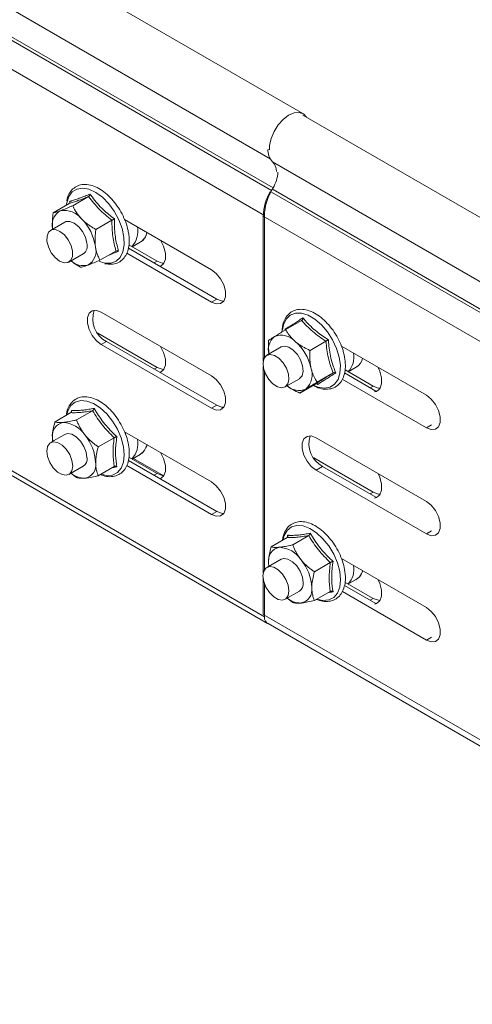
# Model space of a CAD drawing. Header units: millimetres. Extents: x 16 to 6312, y -8659 to -420.
# Tile 19 of 73: x 2140 to 2214, y -7609 to -7448. Entities that reach past the tile are written whole.
import ezdxf

# ---------------------------------------------------------------- set-up
doc = ezdxf.new("R2010")
doc.units = ezdxf.units.MM

msp = doc.modelspace()

# ---------------------------------------------------------------- linework, layer by layer
at = {"color": 7, "linetype": 'Continuous', "lineweight": 15}
for p, q in [((2185.87, -7463.35), (2047.98, -7383.75)), ((2042.86, -7396.34), (2180.75, -7475.94)), ((2043.11, -7395.9), (2180.99, -7475.5)), ((2041.69, -7400.39), (2179.58, -7479.99)), ((2572.44, -7686.76), (2185.87, -7463.6)), ((2041.69, -7465.99), (2179.58, -7545.59)), ((2042.19, -7467.09), (2180.08, -7546.69)), ((2567.69, -7694.51), (2180.91, -7471.22)), ((2180.99, -7475.5), (2180.75, -7475.94)), ((2150.81, -7476.9), (2148.21, -7478.4)), ((2147.65, -7478.05), (2145.04, -7479.55)), ((2147.72, -7477.97), (2147.72, -7477.7)), ((2170.92, -7488.86), (2156.68, -7480.64)), ((2566.21, -7703.43), (2179.37, -7480.11)), ((2179.37, -7480.11), (2179.37, -7503.79)), ((2179.58, -7479.99), (2179.58, -7503.2)), ((2146.93, -7481.08), (2144.6, -7482.43)), ((2154.63, -7480.78), (2152.02, -7482.29)), ((2160.39, -7482.78), (2160.3, -7482.99)), ((2171.77, -7493.68), (2157.32, -7485.34)), ((2157.4, -7484.81), (2162.01, -7487.47)), ((2157.93, -7485.12), (2159.23, -7484.37)), ((2147.6, -7487.62), (2149.93, -7486.28)), ((2155.28, -7485.81), (2152.67, -7487.31)), ((2157.04, -7486.16), (2170.92, -7494.17)), ((2152.52, -7487.48), (2153.1, -7487.68)), ((2170.92, -7494.17), (2171.77, -7493.68)), ((2170.92, -7506.21), (2152.89, -7495.8)), ((2185.66, -7497.15), (2183.06, -7498.65)), ((2152.31, -7499.23), (2162.01, -7504.83)), ((2152.89, -7501.11), (2153.74, -7500.62)), ((2152.89, -7501.11), (2170.92, -7511.52)), ((2171.77, -7511.03), (2153.74, -7500.62)), ((2182.29, -7501.49), (2179.95, -7502.84)), ((2189.63, -7500.55), (2187.03, -7502.05)), ((2192.16, -7501.37), (2206.06, -7509.39)), ((2179.37, -7504.68), (2179.37, -7538.49)), ((2193.29, -7505.53), (2194.58, -7504.78)), ((2194.67, -7504.73), (2194.58, -7504.78)), ((2179.58, -7505.5), (2179.58, -7537.91)), ((2190.79, -7505.74), (2188.18, -7507.24)), ((2192.66, -7505.74), (2197.79, -7508.7)), ((2192.77, -7505.23), (2197.36, -7507.88)), ((2182.95, -7508.03), (2185.29, -7506.69)), ((2187.97, -7507.53), (2185.37, -7509.03)), ((2188.3, -7507.64), (2188.09, -7507.5)), ((2206.06, -7514.7), (2192.3, -7506.76)), ((2170.92, -7511.52), (2171.77, -7511.03)), ((2147.93, -7512.23), (2145.32, -7513.74)), ((2147.97, -7512.19), (2148.01, -7511.86)), ((2151.46, -7511.92), (2148.86, -7513.42)), ((2146.93, -7515.78), (2144.6, -7517.13)), ((2170.92, -7523.56), (2156.7, -7515.36)), ((2156.8, -7515.4), (2156.84, -7515.64)), ((2144.94, -7516.93), (2144.9, -7516.34)), ((2155, -7516.32), (2152.39, -7517.82)), ((2188.03, -7516.34), (2206.06, -7526.75)), ((2157.93, -7519.82), (2159.23, -7519.08)), ((2159.23, -7519.08), (2159.16, -7519.12)), ((2157.06, -7520.87), (2170.92, -7528.87)), ((2171.77, -7528.38), (2157.33, -7520.05)), ((2157.39, -7519.51), (2162.01, -7522.18)), ((2163.01, -7522.51), (2158.14, -7519.7)), ((2187.67, -7519.64), (2197.36, -7525.24)), ((2147.6, -7522.33), (2149.93, -7520.98)), ((2148.86, -7522.85), (2147.92, -7522.14)), ((2155, -7521.03), (2152.39, -7522.53)), ((2188.03, -7521.64), (2189.09, -7521.03)), ((2206.06, -7532.05), (2188.03, -7521.64)), ((2189.09, -7521.03), (2197.79, -7526.05)), ((2170.92, -7528.87), (2171.77, -7528.38)), ((2183.28, -7532.64), (2180.68, -7534.15)), ((2183.33, -7532.6), (2183.37, -7532.27)), ((2186.82, -7532.33), (2184.21, -7533.83)), ((2182.29, -7536.19), (2179.95, -7537.54)), ((2180.3, -7537.34), (2180.25, -7536.75)), ((2190.35, -7536.73), (2187.75, -7538.23)), ((2192.17, -7536.08), (2206.06, -7544.1)), ((2195.66, -7538.09), (2195.54, -7538.33)), ((2179.37, -7539.38), (2179.37, -7545.22)), ((2179.58, -7540.2), (2179.58, -7545.59)), ((2192.75, -7539.92), (2197.36, -7542.59)), ((2193.29, -7540.23), (2194.58, -7539.49)), ((2194.58, -7539.49), (2194.51, -7539.53)), ((2182.95, -7542.74), (2185.29, -7541.39)), ((2190.35, -7541.44), (2187.75, -7542.94)), ((2206.06, -7549.4), (2192.32, -7541.47)), ((2192.69, -7540.46), (2197.79, -7543.4)), ((2184.21, -7543.26), (2183.27, -7542.55)), ((2566.16, -7768.51), (2179.37, -7545.22)), ((2180.2, -7546.72), (2566.78, -7769.88))]:
    msp.add_line(p, q, dxfattribs=at)
at = {"color": 8, "linetype": 'Continuous', "lineweight": 15}
for p, q in [((2043.23, -7391.5), (2180.51, -7470.74)), ((2567.57, -7698.91), (2180.99, -7475.75)), ((2567.32, -7699.35), (2180.75, -7476.19)), ((2162.01, -7487.47), (2161.51, -7487.76)), ((2162.01, -7504.83), (2161.51, -7505.11)), ((2197.36, -7507.88), (2196.87, -7508.17)), ((2206.06, -7514.7), (2206.91, -7514.21)), ((2162.01, -7522.18), (2161.51, -7522.46)), ((2197.36, -7525.24), (2196.87, -7525.52)), ((2206.06, -7532.05), (2206.91, -7531.56)), ((2197.36, -7542.59), (2196.87, -7542.87)), ((2206.06, -7549.4), (2206.91, -7548.91))]:
    msp.add_line(p, q, dxfattribs=at)
at = {"color": 7, "linetype": 'Continuous', "lineweight": 15, "flags": 128}
for points in [[(2186.45, -7463.93), (2185.95, -7463.41), (2185.25, -7463.15), (2184.43, -7463.22), (2183.53, -7463.61), (2182.64, -7464.29), (2181.83, -7465.2), (2181.15, -7466.28), (2180.67, -7467.44), (2180.41, -7468.58), (2180.38, -7469.27)], [(2147.23, -7477.91), (2147.23, -7477.94), (2147.17, -7478.32)], [(2150.53, -7484.5), (2150.29, -7483.56), (2149.82, -7482.63), (2149.19, -7481.83), (2148.46, -7481.25), (2147.74, -7480.96), (2147.09, -7481), (2146.93, -7481.08)], [(2144, -7484.2), (2144.02, -7483.36), (2144.28, -7482.72), (2144.76, -7482.35), (2145.4, -7482.31), (2146.13, -7482.59), (2146.85, -7483.17), (2147.49, -7483.97), (2147.95, -7484.9), (2148.19, -7485.85), (2148.18, -7486.69), (2147.92, -7487.33), (2147.44, -7487.7), (2146.79, -7487.74), (2146.07, -7487.46), (2145.34, -7486.88), (2144.71, -7486.08), (2144.25, -7485.15), (2144, -7484.2)], [(2162.52, -7488.34), (2162.54, -7488.34), (2163.09, -7487.89), (2163.39, -7487.13), (2163.39, -7486.14), (2163.09, -7485.04), (2162.6, -7484.06)], [(2162.01, -7487.47), (2162.86, -7487.79), (2163.15, -7487.81)], [(2170.92, -7494.17), (2171.7, -7494.46), (2172.4, -7494.4), (2172.91, -7493.99), (2173.18, -7493.28), (2173.18, -7492.36), (2172.91, -7491.34), (2172.4, -7490.33), (2171.7, -7489.48), (2170.92, -7488.86)], [(2172.91, -7493.99), (2172.55, -7493.97), (2171.77, -7493.68)], [(2152.89, -7495.8), (2152.1, -7495.51), (2151.41, -7495.57), (2150.9, -7495.98), (2150.62, -7496.69), (2150.62, -7497.61), (2150.9, -7498.64), (2151.41, -7499.64), (2152.1, -7500.5), (2152.89, -7501.11)], [(2162.52, -7505.69), (2162.54, -7505.69), (2163.09, -7505.25), (2163.39, -7504.48), (2163.39, -7503.49), (2163.09, -7502.39), (2162.6, -7501.41)], [(2185.82, -7504.57), (2185.49, -7503.62), (2184.96, -7502.72), (2184.29, -7501.99), (2183.55, -7501.52), (2182.84, -7501.35), (2182.29, -7501.49)], [(2179.42, -7504.95), (2179.34, -7504.06), (2179.51, -7503.33), (2179.92, -7502.86), (2180.51, -7502.7), (2181.22, -7502.86), (2181.95, -7503.34), (2182.63, -7504.07), (2183.16, -7504.97), (2183.49, -7505.92), (2183.57, -7506.81), (2183.4, -7507.54), (2182.99, -7508.01), (2182.4, -7508.17), (2181.69, -7508.01), (2180.96, -7507.53), (2180.28, -7506.8), (2179.75, -7505.9), (2179.42, -7504.95)], [(2185.29, -7506.69), (2185.32, -7506.66), (2185.73, -7506.19), (2185.91, -7505.46), (2185.82, -7504.57)], [(2162.01, -7504.83), (2162.86, -7505.14), (2163.15, -7505.16)], [(2170.92, -7511.52), (2171.7, -7511.81), (2172.4, -7511.75), (2172.91, -7511.34), (2173.18, -7510.63), (2173.18, -7509.71), (2172.91, -7508.69), (2172.4, -7507.69), (2171.7, -7506.83), (2170.92, -7506.21)], [(2197.58, -7508.82), (2197.89, -7508.75), (2198.45, -7508.31), (2198.74, -7507.54), (2198.74, -7506.55), (2198.45, -7505.45), (2198.17, -7504.84)], [(2197.36, -7507.88), (2198.21, -7508.2), (2198.5, -7508.22)], [(2206.06, -7509.39), (2206.85, -7510.01), (2207.54, -7510.87), (2208.05, -7511.87), (2208.32, -7512.89), (2208.32, -7513.82), (2208.05, -7514.52), (2207.54, -7514.93), (2206.85, -7515), (2206.06, -7514.7)], [(2172.91, -7511.34), (2172.55, -7511.32), (2171.77, -7511.03)], [(2150.55, -7519.61), (2150.43, -7518.69), (2150.06, -7517.74), (2149.49, -7516.87), (2148.8, -7516.18), (2148.06, -7515.76), (2147.37, -7515.65), (2146.93, -7515.78)], [(2188.03, -7521.64), (2187.24, -7521.03), (2186.55, -7520.17), (2186.04, -7519.17), (2185.77, -7518.14), (2185.77, -7517.22), (2186.04, -7516.51), (2186.55, -7516.1), (2187.24, -7516.04), (2188.03, -7516.34)], [(2143.98, -7518.5), (2144.11, -7517.74), (2144.47, -7517.21), (2145.04, -7516.99), (2145.73, -7517.1), (2146.47, -7517.53), (2147.16, -7518.22), (2147.72, -7519.09), (2148.09, -7520.04), (2148.22, -7520.95), (2148.09, -7521.72), (2147.72, -7522.24), (2147.16, -7522.46), (2146.47, -7522.35), (2145.73, -7521.93), (2145.04, -7521.24), (2144.47, -7520.36), (2144.11, -7519.41), (2143.98, -7518.5)], [(2144.93, -7516.94), (2144.93, -7516.89), (2144.9, -7516.34)], [(2160.39, -7517.49), (2160.33, -7517.63), (2160.19, -7517.92)], [(2162.52, -7523.05), (2162.54, -7523.04), (2163.09, -7522.6), (2163.39, -7521.84), (2163.39, -7520.84), (2163.09, -7519.74), (2162.6, -7518.76)], [(2162.01, -7522.18), (2162.86, -7522.49), (2163.15, -7522.51)], [(2197.58, -7526.18), (2197.89, -7526.1), (2198.45, -7525.66), (2198.74, -7524.89), (2198.74, -7523.9), (2198.45, -7522.8), (2198.17, -7522.19)], [(2170.92, -7528.87), (2171.7, -7529.17), (2172.4, -7529.1), (2172.91, -7528.69), (2173.18, -7527.99), (2173.18, -7527.06), (2172.91, -7526.04), (2172.4, -7525.04), (2171.7, -7524.18), (2170.92, -7523.56)], [(2197.36, -7525.24), (2198.21, -7525.55), (2198.5, -7525.57)], [(2206.06, -7526.75), (2206.85, -7527.36), (2207.54, -7528.22), (2208.05, -7529.22), (2208.32, -7530.24), (2208.32, -7531.17), (2208.05, -7531.88), (2207.54, -7532.28), (2206.85, -7532.35), (2206.06, -7532.05)], [(2172.91, -7528.69), (2172.55, -7528.68), (2171.77, -7528.38)], [(2180.29, -7537.35), (2180.28, -7537.3), (2180.25, -7536.75)], [(2185.91, -7540.02), (2185.78, -7539.1), (2185.41, -7538.15), (2184.85, -7537.28), (2184.16, -7536.59), (2183.42, -7536.17), (2182.73, -7536.06), (2182.29, -7536.19)], [(2179.33, -7538.91), (2179.46, -7538.15), (2179.83, -7537.63), (2180.39, -7537.4), (2181.09, -7537.51), (2181.82, -7537.94), (2182.52, -7538.63), (2183.08, -7539.5), (2183.45, -7540.45), (2183.58, -7541.36), (2183.45, -7542.13), (2183.08, -7542.65), (2182.52, -7542.87), (2181.82, -7542.76), (2181.09, -7542.34), (2180.39, -7541.65), (2179.83, -7540.77), (2179.46, -7539.82), (2179.33, -7538.91)], [(2197.58, -7543.53), (2197.89, -7543.45), (2198.45, -7543.01), (2198.74, -7542.25), (2198.74, -7541.25), (2198.45, -7540.15), (2198.17, -7539.54)], [(2197.36, -7542.59), (2198.21, -7542.9), (2198.5, -7542.92)], [(2206.06, -7544.1), (2206.85, -7544.71), (2207.54, -7545.57), (2208.05, -7546.57), (2208.32, -7547.6), (2208.32, -7548.52), (2208.05, -7549.23), (2207.54, -7549.64), (2206.85, -7549.7), (2206.06, -7549.4)]]:
    msp.add_lwpolyline(points, dxfattribs=at)
at = {"color": 8, "linetype": 'Continuous', "lineweight": 15, "flags": 128}
for points in [[(2156.59, -7483.52), (2156.29, -7482.12), (2155.76, -7480.69), (2155.01, -7479.32), (2154.1, -7478.08), (2153.06, -7477.03), (2151.97, -7476.23), (2150.87, -7475.72), (2149.83, -7475.54), (2148.9, -7475.68), (2148.13, -7476.15), (2147.56, -7476.92), (2147.23, -7477.91)], [(2153.1, -7487.68), (2153.46, -7487.77), (2154.45, -7487.79), (2155.31, -7487.48), (2155.98, -7486.85), (2156.43, -7485.95), (2156.64, -7484.82), (2156.59, -7483.52)], [(2191.81, -7503.17), (2191.38, -7501.74), (2190.73, -7500.34), (2189.88, -7499.03), (2188.9, -7497.88), (2187.82, -7496.96), (2186.72, -7496.32), (2185.64, -7495.99), (2184.65, -7495.99), (2183.81, -7496.31), (2183.14, -7496.95), (2182.7, -7497.86), (2182.53, -7498.7)], [(2187.58, -7507.76), (2188.33, -7508.06), (2189.37, -7508.23), (2190.3, -7508.07), (2191.06, -7507.58), (2191.61, -7506.8), (2191.93, -7505.77), (2192, -7504.53), (2191.81, -7503.17)], [(2156.65, -7519.13), (2156.53, -7517.79), (2156.15, -7516.37), (2155.54, -7514.95), (2154.74, -7513.61), (2153.78, -7512.42), (2152.72, -7511.45), (2151.62, -7510.74), (2150.53, -7510.33), (2149.52, -7510.25), (2148.63, -7510.5), (2147.92, -7511.07), (2147.43, -7511.92), (2147.23, -7512.64)], [(2152.8, -7522.3), (2153.78, -7522.51), (2154.74, -7522.43), (2155.54, -7522.01), (2156.15, -7521.3), (2156.53, -7520.32), (2156.65, -7519.13)], [(2192.01, -7539.54), (2191.88, -7538.2), (2191.5, -7536.78), (2190.9, -7535.36), (2190.09, -7534.02), (2189.14, -7532.83), (2188.08, -7531.86), (2186.98, -7531.15), (2185.89, -7530.74), (2184.87, -7530.66), (2183.99, -7530.91), (2183.28, -7531.48), (2182.78, -7532.33), (2182.58, -7533.05)], [(2188.16, -7542.71), (2189.14, -7542.92), (2190.09, -7542.84), (2190.9, -7542.42), (2191.5, -7541.71), (2191.88, -7540.73), (2192.01, -7539.54)]]:
    msp.add_lwpolyline(points, dxfattribs=at)
at = {"color": 7, "linetype": 'Continuous', "lineweight": 15}
for centre, radius, start, end in [((2182.74, -7469.39), 2.59, 174.5821, 224.7744), ((2179.43, -7472.75), 2.12, 358.4073, 46.093), ((2175.96, -7472.58), 5.82, 329.8725, 356.5902), ((2187.95, -7480.39), 8.59, 149.7175, 178.1227), ((2188.16, -7480.27), 8.59, 149.7175, 178.1227), ((2147.5, -7481.55), 2.67, 119.1101, 196.489), ((2146.82, -7482.78), 3.61, 37.3297, 99.8747), ((2143.89, -7486.28), 8.13, 8.7452, 44.4523), ((2155.09, -7482.59), 3.77, 318.1779, 11.2065), ((2148.92, -7484.95), 1.67, 307.4002, 15.6061), ((2149.37, -7485.8), 2.67, 299.1101, 16.489), ((2150.02, -7484.98), 3.22, 229.6048, 281.5505), ((2155.7, -7496.91), 4.2, 160.3904, 242.0986), ((2183, -7501.96), 2.8, 129.338, 194.2128), ((2182.36, -7502.55), 2.98, 40.9043, 112.4748), ((2179.19, -7506.75), 8.21, 13.0958, 48.5654), ((2190.77, -7503.12), 3.45, 316.061, 9.9256), ((2184.17, -7506.02), 3.21, 312.694, 20.5821), ((2185.23, -7505.78), 2.83, 226.6992, 293.3098), ((2147.07, -7515.99), 2.2, 100.5468, 189.2519), ((2146.39, -7518.38), 4.56, 33.4349, 86.5705), ((2144.3, -7520.77), 7.67, 2.6393, 39.7721), ((2191.14, -7517.26), 4.29, 163.3006, 241.539), ((2155.21, -7517.32), 3.66, 317.3058, 12.0787), ((2149.14, -7519.79), 1.43, 303.7936, 7.5186), ((2149.8, -7520.78), 2.2, 280.5468, 9.2519), ((2150.19, -7519.37), 3.57, 230.8034, 270.1849), ((2182.42, -7536.4), 2.2, 100.5468, 189.2519), ((2181.75, -7538.79), 4.56, 33.4349, 86.5705), ((2179.66, -7541.19), 7.67, 2.6393, 39.7721), ((2190.83, -7537.84), 3.39, 315.5496, 10.437), ((2184.49, -7540.2), 1.43, 303.7936, 7.5186), ((2185.15, -7541.19), 2.2, 280.5468, 9.2519), ((2185.54, -7539.78), 3.57, 230.8034, 270.1849), ((2180.65, -7545.75), 1.08, 171.4242, 251.2812)]:
    msp.add_arc(centre, radius, start, end, dxfattribs=at)
at = {"color": 8, "linetype": 'Continuous', "lineweight": 15}
for centre, radius, start, end in [((2157.96, -7482.31), 2.43, 301.6218, 349.3486), ((2193.22, -7502.68), 2.51, 305.1245, 343.8241), ((2157.88, -7516.96), 2.51, 302.4928, 348.4776), ((2193.28, -7537.41), 2.45, 302.1849, 344.2151)]:
    msp.add_arc(centre, radius, start, end, dxfattribs=at)
at = {"color": 7, "linetype": 'Continuous', "lineweight": 15}
for points, knots in [([(2157.4, -7483.17), (2157.36, -7482.94), (2157.26, -7482.26), (2156.91, -7481.09), (2156.31, -7479.73), (2155.53, -7478.43), (2154.61, -7477.28), (2153.58, -7476.3), (2152.49, -7475.55), (2151.37, -7475.06), (2150.28, -7474.88), (2149.26, -7475.01), (2148.4, -7475.46), (2147.75, -7476.17), (2147.36, -7476.9), (2147.27, -7477.43), (2147.24, -7477.61)], [0, 0, 0, 0, 0.041192, 0.119093, 0.196884, 0.274609, 0.352422, 0.430455, 0.508893, 0.587847, 0.66691, 0.74446, 0.818957, 0.89158, 0.964512, 1, 1, 1, 1]), ([(2150.81, -7476.9), (2150.51, -7477.02), (2149.89, -7477.27), (2149.05, -7477.58), (2148.29, -7477.85), (2147.86, -7477.98), (2147.65, -7478.05)], [0, 0, 0, 0, 0.2452513, 0.4921305, 0.7450212, 1, 1, 1, 1]), ([(2147.72, -7477.7), (2147.77, -7477.68), (2147.87, -7477.66), (2148.18, -7477.57), (2148.69, -7477.41), (2149.44, -7477.14), (2150.23, -7476.83), (2150.77, -7476.61), (2151.05, -7476.49)], [0, 0, 0, 0, 0.058987, 0.117991, 0.354136, 0.592328, 0.795596, 1, 1, 1, 1]), ([(2151.05, -7476.49), (2151.05, -7476.49), (2151.04, -7476.54), (2151.02, -7476.62), (2150.97, -7476.74), (2150.9, -7476.84), (2150.84, -7476.88), (2150.81, -7476.9)], [0, 0, 0, 0, 0.007914, 0.267535, 0.528603, 0.763816, 1, 1, 1, 1]), ([(2154.63, -7480.78), (2154.27, -7480.5), (2153.54, -7479.92), (2152.54, -7478.98), (2151.62, -7477.97), (2151.08, -7477.26), (2150.81, -7476.9)], [0, 0, 0, 0, 0.2452513, 0.4921305, 0.7450212, 1, 1, 1, 1]), ([(2151.05, -7476.49), (2151.17, -7476.67), (2151.55, -7477.2), (2152.25, -7478.07), (2153.42, -7479.29), (2154.42, -7480.07), (2155.05, -7480.57)], [0, 0, 0, 0, 0.1180186, 0.3542262, 0.5924822, 1, 1, 1, 1]), ([(2146.2, -7479.22), (2146.43, -7479.14), (2146.9, -7478.96), (2147.54, -7478.69), (2147.99, -7478.5), (2148.13, -7478.44), (2148.21, -7478.4)], [0, 0, 0, 0, 0.395463, 0.801961, 0.900945, 1, 1, 1, 1]), ([(2147.72, -7477.7), (2147.72, -7477.7), (2147.74, -7477.73), (2147.76, -7477.8), (2147.76, -7477.9), (2147.72, -7477.99), (2147.67, -7478.03), (2147.65, -7478.05)], [0, 0, 0, 0, 0.007914, 0.267535, 0.528603, 0.763816, 1, 1, 1, 1]), ([(2148.21, -7478.4), (2148.29, -7478.57), (2148.45, -7478.91), (2148.75, -7479.41), (2149.09, -7479.91), (2149.38, -7480.26), (2149.59, -7480.49), (2149.66, -7480.56), (2149.69, -7480.59)], [0, 0, 0, 0, 0.220956, 0.442828, 0.66864, 0.896415, 0.948193, 1, 1, 1, 1]), ([(2144.94, -7482.31), (2144.93, -7482.18), (2144.84, -7481.34), (2144.91, -7480.39), (2145.04, -7479.58), (2145.04, -7479.55)], [0, 0, 0, 0, 0.148486, 0.965571, 1, 1, 1, 1]), ([(2145.04, -7479.55), (2145.1, -7479.54), (2145.22, -7479.52), (2145.44, -7479.47), (2145.71, -7479.39), (2145.95, -7479.31), (2146.12, -7479.25), (2146.17, -7479.23), (2146.2, -7479.22)], [0, 0, 0, 0, 0.220956, 0.442828, 0.66864, 0.896415, 0.948193, 1, 1, 1, 1]), ([(2149.69, -7480.59), (2149.82, -7480.72), (2150.09, -7480.98), (2150.54, -7481.34), (2151.01, -7481.68), (2151.43, -7481.94), (2151.77, -7482.14), (2151.94, -7482.24), (2152.02, -7482.29)], [0, 0, 0, 0, 0.197022, 0.395591, 0.598294, 0.802087, 0.901008, 1, 1, 1, 1]), ([(2154.63, -7480.78), (2154.66, -7480.77), (2154.72, -7480.73), (2154.83, -7480.67), (2154.95, -7480.62), (2155.02, -7480.59), (2155.05, -7480.57), (2155.05, -7480.57)], [0, 0, 0, 0, 0.2361835, 0.4713974, 0.7324647, 0.992086, 1, 1, 1, 1]), ([(2155.05, -7480.57), (2155.05, -7480.79), (2155.04, -7481.46), (2155.07, -7482.56), (2155.25, -7484.13), (2155.55, -7485.19), (2155.73, -7485.85)], [0, 0, 0, 0, 0.118019, 0.354226, 0.592482, 1, 1, 1, 1]), ([(2151.92, -7485.05), (2151.91, -7484.92), (2151.86, -7484.44), (2151.86, -7483.55), (2151.95, -7482.74), (2152.02, -7482.32), (2152.02, -7482.29)], [0, 0, 0, 0, 0.148154, 0.552, 0.965648, 1, 1, 1, 1]), ([(2155.28, -7485.81), (2155.08, -7485.04), (2154.78, -7483.87), (2154.64, -7482.14), (2154.63, -7481.24), (2154.63, -7480.78)], [0, 0, 0, 0, 0.491906, 0.744908, 1, 1, 1, 1]), ([(2153.48, -7487.88), (2153.83, -7487.94), (2154.54, -7488.05), (2155.51, -7487.82), (2156.32, -7487.31), (2156.93, -7486.55), (2157.32, -7485.6), (2157.5, -7484.46), (2157.43, -7483.61), (2157.4, -7483.17)], [0, 0, 0, 0, 0.144515, 0.290741, 0.431128, 0.568999, 0.708548, 0.852817, 1, 1, 1, 1]), ([(2159.27, -7484.33), (2159.29, -7484.33), (2159.58, -7484.21), (2159.94, -7483.82), (2160.16, -7483.36), (2160.25, -7483.18)], [0, 0, 0, 0, 0.038718, 0.614078, 1, 1, 1, 1]), ([(2152.67, -7487.31), (2152.63, -7487.23), (2152.53, -7487.05), (2152.39, -7486.75), (2152.24, -7486.39), (2152.11, -7485.97), (2152, -7485.52), (2151.95, -7485.2), (2151.92, -7485.05)], [0, 0, 0, 0, 0.131218, 0.262602, 0.44461, 0.627382, 0.813064, 1, 1, 1, 1]), ([(2155.28, -7485.81), (2155.31, -7485.8), (2155.37, -7485.77), (2155.49, -7485.77), (2155.61, -7485.8), (2155.69, -7485.83), (2155.73, -7485.85), (2155.73, -7485.85)], [0, 0, 0, 0, 0.236184, 0.471397, 0.732465, 0.992086, 1, 1, 1, 1]), ([(2149.5, -7488.46), (2149.12, -7488.25), (2148.57, -7487.94), (2148.09, -7487.54), (2147.95, -7487.42)], [0, 0, 0, 0, 0.688112, 1, 1, 1, 1]), ([(2150.66, -7488.13), (2150.46, -7488.2), (2150.06, -7488.34), (2149.72, -7488.43), (2149.56, -7488.45), (2149.5, -7488.46)], [0, 0, 0, 0, 0.39547, 0.801975, 1, 1, 1, 1]), ([(2152.67, -7487.31), (2152.34, -7487.46), (2151.67, -7487.74), (2151.03, -7488), (2150.72, -7488.11), (2150.66, -7488.13)], [0, 0, 0, 0, 0.442922, 0.896343, 1, 1, 1, 1]), ([(2187.54, -7507.78), (2187.81, -7507.91), (2188.44, -7508.25), (2189.44, -7508.44), (2190.47, -7508.37), (2191.36, -7507.97), (2192.06, -7507.31), (2192.54, -7506.43), (2192.8, -7505.37), (2192.84, -7504.14), (2192.68, -7503.01), (2192.38, -7501.86), (2191.94, -7500.7), (2191.23, -7499.37), (2190.36, -7498.15), (2189.37, -7497.09), (2188.3, -7496.24), (2187.19, -7495.64), (2186.08, -7495.32), (2185.03, -7495.33), (2184.09, -7495.65), (2183.35, -7496.25), (2182.82, -7497.09), (2182.51, -7498.01), (2182.48, -7498.71), (2182.47, -7499.02)], [0, 0, 0, 0, 0.03324, 0.080239, 0.126545, 0.171117, 0.21432, 0.257482, 0.301912, 0.347673, 0.393983, 0.418388, 0.464577, 0.510742, 0.556923, 0.603197, 0.649668, 0.69643, 0.743449, 0.790027, 0.835053, 0.878447, 0.92149, 0.965556, 1, 1, 1, 1]), ([(2182.91, -7498.62), (2182.96, -7498.59), (2183.04, -7498.54), (2183.31, -7498.37), (2183.76, -7498.09), (2184.42, -7497.67), (2185.13, -7497.21), (2185.62, -7496.89), (2185.87, -7496.73)], [0, 0, 0, 0, 0.058987, 0.117991, 0.354136, 0.592328, 0.795596, 1, 1, 1, 1]), ([(2185.87, -7496.73), (2185.87, -7496.74), (2185.87, -7496.78), (2185.85, -7496.87), (2185.81, -7496.99), (2185.74, -7497.09), (2185.69, -7497.13), (2185.66, -7497.15)], [0, 0, 0, 0, 0.007914, 0.267535, 0.528603, 0.763816, 1, 1, 1, 1]), ([(2185.87, -7496.73), (2186, -7496.89), (2186.4, -7497.36), (2187.13, -7498.13), (2188.35, -7499.2), (2189.38, -7499.88), (2190.04, -7500.3)], [0, 0, 0, 0, 0.118019, 0.354226, 0.592482, 1, 1, 1, 1]), ([(2189.63, -7500.55), (2189.26, -7500.3), (2188.51, -7499.81), (2187.47, -7498.99), (2186.51, -7498.1), (2185.94, -7497.47), (2185.66, -7497.15)], [0, 0, 0, 0, 0.245251, 0.49213, 0.745021, 1, 1, 1, 1]), ([(2180.24, -7500.45), (2180.29, -7500.41), (2180.38, -7500.35), (2180.57, -7500.22), (2180.79, -7500.07), (2181, -7499.94), (2181.15, -7499.84), (2181.2, -7499.81), (2181.23, -7499.8)], [0, 0, 0, 0, 0.220956, 0.442828, 0.66864, 0.896415, 0.948193, 1, 1, 1, 1]), ([(2181.23, -7499.8), (2181.43, -7499.67), (2181.85, -7499.4), (2182.44, -7499.04), (2182.85, -7498.78), (2182.99, -7498.7), (2183.06, -7498.65)], [0, 0, 0, 0, 0.395463, 0.801961, 0.900945, 1, 1, 1, 1]), ([(2183.06, -7498.65), (2183.14, -7498.81), (2183.32, -7499.11), (2183.63, -7499.56), (2183.99, -7500), (2184.3, -7500.31), (2184.51, -7500.51), (2184.58, -7500.57), (2184.62, -7500.6)], [0, 0, 0, 0, 0.220956, 0.442828, 0.66864, 0.896415, 0.948193, 1, 1, 1, 1]), ([(2180.31, -7502.63), (2180.25, -7501.94), (2180.19, -7501.22), (2180.24, -7500.48), (2180.24, -7500.45)], [0, 0, 0, 0, 0.954864, 1, 1, 1, 1]), ([(2184.62, -7500.6), (2184.75, -7500.71), (2185.03, -7500.94), (2185.49, -7501.25), (2185.98, -7501.54), (2186.41, -7501.76), (2186.76, -7501.93), (2186.94, -7502.01), (2187.03, -7502.05)], [0, 0, 0, 0, 0.197022, 0.395591, 0.598294, 0.802087, 0.901008, 1, 1, 1, 1]), ([(2189.63, -7500.55), (2189.66, -7500.53), (2189.72, -7500.49), (2189.83, -7500.43), (2189.94, -7500.36), (2190.01, -7500.32), (2190.04, -7500.3), (2190.04, -7500.3)], [0, 0, 0, 0, 0.236184, 0.471397, 0.732465, 0.992086, 1, 1, 1, 1]), ([(2190.79, -7505.74), (2190.51, -7504.94), (2190.09, -7503.73), (2189.77, -7501.95), (2189.68, -7501.02), (2189.63, -7500.55)], [0, 0, 0, 0, 0.491906, 0.744908, 1, 1, 1, 1]), ([(2190.04, -7500.3), (2190.06, -7500.53), (2190.1, -7501.22), (2190.25, -7502.35), (2190.58, -7503.98), (2190.99, -7505.07), (2191.25, -7505.75)], [0, 0, 0, 0, 0.1180186, 0.3542262, 0.5924822, 1, 1, 1, 1]), ([(2187.18, -7504.89), (2187.15, -7504.76), (2187.05, -7504.26), (2186.97, -7503.35), (2186.99, -7502.52), (2187.02, -7502.08), (2187.03, -7502.05)], [0, 0, 0, 0, 0.148154, 0.552, 0.965648, 1, 1, 1, 1]), ([(2194.66, -7504.69), (2194.8, -7504.61), (2195.06, -7504.47), (2195.23, -7504.21), (2195.31, -7504.08)], [0, 0, 0, 0, 0.522337, 1, 1, 1, 1]), ([(2188.18, -7507.24), (2188.12, -7507.15), (2188.01, -7506.97), (2187.83, -7506.65), (2187.64, -7506.28), (2187.46, -7505.84), (2187.3, -7505.38), (2187.22, -7505.05), (2187.18, -7504.89)], [0, 0, 0, 0, 0.131218, 0.262602, 0.44461, 0.627382, 0.813064, 1, 1, 1, 1]), ([(2187.97, -7507.53), (2188.34, -7507.29), (2188.91, -7506.92), (2189.92, -7506.28), (2190.5, -7505.92), (2190.79, -7505.74)], [0, 0, 0, 0, 0.491906, 0.744908, 1, 1, 1, 1]), ([(2191.25, -7505.75), (2191.11, -7505.84), (2190.67, -7506.11), (2189.99, -7506.53), (2189.09, -7507.1), (2188.6, -7507.43), (2188.3, -7507.64)], [0, 0, 0, 0, 0.118019, 0.354226, 0.592482, 1, 1, 1, 1]), ([(2190.79, -7505.74), (2190.82, -7505.72), (2190.88, -7505.69), (2191, -7505.69), (2191.13, -7505.71), (2191.21, -7505.74), (2191.25, -7505.75), (2191.25, -7505.75)], [0, 0, 0, 0, 0.236184, 0.471397, 0.732465, 0.992086, 1, 1, 1, 1]), ([(2185.37, -7509.03), (2184.98, -7508.85), (2184.23, -7508.5), (2183.6, -7508.05), (2183.3, -7507.84)], [0, 0, 0, 0, 0.524516, 1, 1, 1, 1]), ([(2188.18, -7507.24), (2187.88, -7507.43), (2187.26, -7507.81), (2186.67, -7508.17), (2186.4, -7508.35), (2186.35, -7508.38)], [0, 0, 0, 0, 0.442922, 0.896343, 1, 1, 1, 1]), ([(2188.09, -7507.5), (2188.11, -7507.5), (2188.16, -7507.5), (2188.23, -7507.55), (2188.28, -7507.6), (2188.3, -7507.64), (2188.3, -7507.64)], [0, 0, 0, 0, 0.235385, 0.613015, 0.988552, 1, 1, 1, 1]), ([(2152.73, -7522.34), (2153.07, -7522.46), (2153.77, -7522.71), (2154.8, -7522.71), (2155.75, -7522.42), (2156.51, -7521.83), (2157.05, -7521.02), (2157.39, -7520.01), (2157.48, -7519.02), (2157.43, -7517.95), (2157.23, -7516.8), (2156.77, -7515.42), (2156.11, -7514.07), (2155.29, -7512.81), (2154.34, -7511.7), (2153.29, -7510.77), (2152.19, -7510.09), (2151.07, -7509.68), (2149.99, -7509.58), (2149.01, -7509.81), (2148.2, -7510.33), (2147.61, -7511.1), (2147.26, -7511.89), (2147.2, -7512.47), (2147.17, -7512.67)], [0, 0, 0, 0, 0.0448, 0.093788, 0.141223, 0.186879, 0.232061, 0.278216, 0.325555, 0.351347, 0.400014, 0.448604, 0.497098, 0.545577, 0.59413, 0.642852, 0.691854, 0.74117, 0.790346, 0.838242, 0.884231, 0.929435, 0.975243, 1, 1, 1, 1]), ([(2186.35, -7508.38), (2186.17, -7508.49), (2185.82, -7508.72), (2185.54, -7508.91), (2185.41, -7509), (2185.37, -7509.03)], [0, 0, 0, 0, 0.39547, 0.801975, 1, 1, 1, 1]), ([(2148.01, -7511.86), (2148.01, -7511.86), (2148.03, -7511.9), (2148.05, -7511.97), (2148.04, -7512.08), (2148, -7512.17), (2147.95, -7512.21), (2147.93, -7512.23)], [0, 0, 0, 0, 0.007914, 0.267535, 0.528603, 0.763816, 1, 1, 1, 1]), ([(2151.46, -7511.92), (2151.12, -7511.97), (2150.44, -7512.08), (2149.51, -7512.19), (2148.66, -7512.24), (2148.17, -7512.24), (2147.93, -7512.23)], [0, 0, 0, 0, 0.245251, 0.49213, 0.745021, 1, 1, 1, 1]), ([(2148.01, -7511.86), (2148.07, -7511.86), (2148.19, -7511.87), (2148.54, -7511.88), (2149.12, -7511.88), (2149.96, -7511.81), (2150.83, -7511.69), (2151.43, -7511.58), (2151.73, -7511.53)], [0, 0, 0, 0, 0.058987, 0.117991, 0.354136, 0.592328, 0.795596, 1, 1, 1, 1]), ([(2151.73, -7511.53), (2151.73, -7511.53), (2151.72, -7511.57), (2151.69, -7511.65), (2151.62, -7511.76), (2151.55, -7511.86), (2151.49, -7511.9), (2151.46, -7511.92)], [0, 0, 0, 0, 0.007914, 0.267535, 0.528603, 0.763816, 1, 1, 1, 1]), ([(2155, -7516.32), (2154.66, -7515.99), (2153.98, -7515.33), (2153.05, -7514.26), (2152.2, -7513.12), (2151.71, -7512.32), (2151.46, -7511.92)], [0, 0, 0, 0, 0.245251, 0.49213, 0.745021, 1, 1, 1, 1]), ([(2151.73, -7511.53), (2151.84, -7511.72), (2152.19, -7512.32), (2152.83, -7513.29), (2153.91, -7514.67), (2154.85, -7515.58), (2155.44, -7516.15)], [0, 0, 0, 0, 0.118019, 0.354226, 0.592482, 1, 1, 1, 1]), ([(2144.9, -7516.34), (2144.9, -7516.22), (2144.91, -7515.43), (2145.1, -7514.53), (2145.31, -7513.77), (2145.32, -7513.74)], [0, 0, 0, 0, 0.148486, 0.965571, 1, 1, 1, 1]), ([(2145.32, -7513.74), (2145.39, -7513.76), (2145.54, -7513.8), (2145.8, -7513.83), (2146.11, -7513.85), (2146.38, -7513.85), (2146.57, -7513.83), (2146.63, -7513.83), (2146.66, -7513.82)], [0, 0, 0, 0, 0.220956, 0.442828, 0.66864, 0.896415, 0.948193, 1, 1, 1, 1]), ([(2146.66, -7513.82), (2146.92, -7513.79), (2147.43, -7513.73), (2148.13, -7513.59), (2148.61, -7513.48), (2148.78, -7513.44), (2148.86, -7513.42)], [0, 0, 0, 0, 0.395463, 0.801961, 0.900945, 1, 1, 1, 1]), ([(2148.86, -7513.42), (2148.93, -7513.61), (2149.07, -7513.98), (2149.34, -7514.54), (2149.65, -7515.09), (2149.92, -7515.49), (2150.11, -7515.75), (2150.17, -7515.83), (2150.2, -7515.87)], [0, 0, 0, 0, 0.220956, 0.442828, 0.66864, 0.896415, 0.948193, 1, 1, 1, 1]), ([(2150.2, -7515.87), (2150.32, -7516.01), (2150.57, -7516.31), (2150.99, -7516.72), (2151.44, -7517.11), (2151.83, -7517.42), (2152.15, -7517.65), (2152.31, -7517.76), (2152.39, -7517.82)], [0, 0, 0, 0, 0.197022, 0.395591, 0.598294, 0.802087, 0.901008, 1, 1, 1, 1]), ([(2155, -7521.03), (2154.91, -7520.31), (2154.77, -7519.22), (2154.84, -7517.6), (2154.95, -7516.74), (2155, -7516.32)], [0, 0, 0, 0, 0.491906, 0.744908, 1, 1, 1, 1]), ([(2155, -7516.32), (2155.03, -7516.3), (2155.09, -7516.27), (2155.21, -7516.22), (2155.33, -7516.18), (2155.4, -7516.16), (2155.44, -7516.15), (2155.44, -7516.15)], [0, 0, 0, 0, 0.236184, 0.471397, 0.732465, 0.992086, 1, 1, 1, 1]), ([(2155.44, -7516.15), (2155.41, -7516.36), (2155.32, -7516.98), (2155.22, -7518.01), (2155.2, -7519.49), (2155.35, -7520.48), (2155.44, -7521.1)], [0, 0, 0, 0, 0.118019, 0.354226, 0.592482, 1, 1, 1, 1]), ([(2151.97, -7520.42), (2151.97, -7520.3), (2151.98, -7519.85), (2152.09, -7519.01), (2152.27, -7518.25), (2152.38, -7517.85), (2152.39, -7517.82)], [0, 0, 0, 0, 0.148154, 0.552, 0.965648, 1, 1, 1, 1]), ([(2159.12, -7519.09), (2159.28, -7519.02), (2159.65, -7518.84), (2159.89, -7518.49), (2160.03, -7518.28)], [0, 0, 0, 0, 0.409355, 1, 1, 1, 1]), ([(2152.39, -7522.53), (2152.36, -7522.45), (2152.3, -7522.29), (2152.2, -7522.01), (2152.11, -7521.67), (2152.03, -7521.28), (2151.98, -7520.87), (2151.97, -7520.57), (2151.97, -7520.42)], [0, 0, 0, 0, 0.131218, 0.262602, 0.44461, 0.627382, 0.813064, 1, 1, 1, 1]), ([(2155.44, -7521.1), (2155.27, -7521.13), (2155, -7521.17), (2154.76, -7521.2), (2154.68, -7521.21)], [0, 0, 0, 0, 0.670557, 1, 1, 1, 1]), ([(2155, -7521.03), (2155.03, -7521.02), (2155.09, -7520.99), (2155.21, -7521), (2155.33, -7521.03), (2155.4, -7521.07), (2155.44, -7521.1), (2155.44, -7521.1)], [0, 0, 0, 0, 0.236184, 0.471397, 0.732465, 0.992086, 1, 1, 1, 1]), ([(2150.2, -7522.94), (2149.98, -7522.95), (2149.52, -7522.98), (2149.12, -7522.92), (2148.92, -7522.87), (2148.86, -7522.85)], [0, 0, 0, 0, 0.39547, 0.801975, 1, 1, 1, 1]), ([(2152.39, -7522.53), (2152.04, -7522.62), (2151.32, -7522.78), (2150.61, -7522.9), (2150.26, -7522.93), (2150.2, -7522.94)], [0, 0, 0, 0, 0.442922, 0.896343, 1, 1, 1, 1]), ([(2188.08, -7542.75), (2188.42, -7542.87), (2189.13, -7543.12), (2190.16, -7543.12), (2191.1, -7542.83), (2191.86, -7542.24), (2192.41, -7541.43), (2192.74, -7540.42), (2192.84, -7539.44), (2192.78, -7538.36), (2192.58, -7537.21), (2192.12, -7535.83), (2191.47, -7534.48), (2190.65, -7533.22), (2189.69, -7532.11), (2188.64, -7531.19), (2187.54, -7530.5), (2186.43, -7530.09), (2185.35, -7529.99), (2184.37, -7530.22), (2183.56, -7530.74), (2182.97, -7531.51), (2182.62, -7532.3), (2182.55, -7532.88), (2182.53, -7533.08)], [0, 0, 0, 0, 0.0448, 0.093788, 0.141223, 0.186879, 0.232061, 0.278216, 0.325555, 0.351347, 0.400014, 0.448604, 0.497098, 0.545577, 0.59413, 0.642852, 0.691854, 0.74117, 0.790346, 0.838242, 0.884231, 0.929435, 0.975243, 1, 1, 1, 1]), ([(2183.37, -7532.27), (2183.43, -7532.27), (2183.54, -7532.28), (2183.9, -7532.29), (2184.48, -7532.29), (2185.31, -7532.22), (2186.19, -7532.1), (2186.78, -7531.99), (2187.08, -7531.94)], [0, 0, 0, 0, 0.058987, 0.117991, 0.354136, 0.592328, 0.795596, 1, 1, 1, 1]), ([(2187.08, -7531.94), (2187.08, -7531.94), (2187.07, -7531.98), (2187.04, -7532.06), (2186.98, -7532.17), (2186.9, -7532.27), (2186.85, -7532.31), (2186.82, -7532.33)], [0, 0, 0, 0, 0.007914, 0.267535, 0.528603, 0.763816, 1, 1, 1, 1]), ([(2187.08, -7531.94), (2187.2, -7532.13), (2187.54, -7532.73), (2188.18, -7533.7), (2189.26, -7535.08), (2190.2, -7535.99), (2190.8, -7536.56)], [0, 0, 0, 0, 0.118019, 0.354226, 0.592482, 1, 1, 1, 1]), ([(2183.37, -7532.27), (2183.37, -7532.27), (2183.38, -7532.31), (2183.4, -7532.39), (2183.4, -7532.49), (2183.36, -7532.58), (2183.31, -7532.62), (2183.28, -7532.64)], [0, 0, 0, 0, 0.007914, 0.267535, 0.528603, 0.763816, 1, 1, 1, 1]), ([(2186.82, -7532.33), (2186.48, -7532.38), (2185.8, -7532.49), (2184.87, -7532.6), (2184.02, -7532.66), (2183.53, -7532.65), (2183.28, -7532.64)], [0, 0, 0, 0, 0.245251, 0.49213, 0.745021, 1, 1, 1, 1]), ([(2190.35, -7536.73), (2190.01, -7536.4), (2189.34, -7535.74), (2188.4, -7534.67), (2187.55, -7533.53), (2187.06, -7532.73), (2186.82, -7532.33)], [0, 0, 0, 0, 0.245251, 0.49213, 0.745021, 1, 1, 1, 1]), ([(2180.25, -7536.75), (2180.25, -7536.63), (2180.27, -7535.84), (2180.45, -7534.94), (2180.67, -7534.18), (2180.68, -7534.15)], [0, 0, 0, 0, 0.148486, 0.965571, 1, 1, 1, 1]), ([(2180.68, -7534.15), (2180.75, -7534.17), (2180.89, -7534.21), (2181.16, -7534.25), (2181.46, -7534.26), (2181.73, -7534.26), (2181.93, -7534.24), (2181.99, -7534.24), (2182.02, -7534.23)], [0, 0, 0, 0, 0.220956, 0.442828, 0.66864, 0.896415, 0.948193, 1, 1, 1, 1]), ([(2182.02, -7534.23), (2182.27, -7534.2), (2182.79, -7534.14), (2183.49, -7534), (2183.97, -7533.89), (2184.13, -7533.85), (2184.21, -7533.83)], [0, 0, 0, 0, 0.395463, 0.801961, 0.900945, 1, 1, 1, 1]), ([(2184.21, -7533.83), (2184.28, -7534.02), (2184.43, -7534.39), (2184.69, -7534.95), (2185, -7535.5), (2185.27, -7535.9), (2185.46, -7536.16), (2185.52, -7536.24), (2185.56, -7536.28)], [0, 0, 0, 0, 0.220956, 0.442828, 0.66864, 0.896415, 0.948193, 1, 1, 1, 1]), ([(2185.56, -7536.28), (2185.68, -7536.42), (2185.93, -7536.72), (2186.34, -7537.13), (2186.79, -7537.52), (2187.18, -7537.83), (2187.51, -7538.06), (2187.67, -7538.17), (2187.75, -7538.23)], [0, 0, 0, 0, 0.197022, 0.395591, 0.598294, 0.802087, 0.901008, 1, 1, 1, 1]), ([(2190.35, -7541.44), (2190.26, -7540.72), (2190.13, -7539.63), (2190.2, -7538.01), (2190.3, -7537.15), (2190.35, -7536.73)], [0, 0, 0, 0, 0.491906, 0.744908, 1, 1, 1, 1]), ([(2190.35, -7536.73), (2190.38, -7536.71), (2190.45, -7536.68), (2190.56, -7536.63), (2190.68, -7536.59), (2190.76, -7536.57), (2190.8, -7536.56), (2190.8, -7536.56)], [0, 0, 0, 0, 0.236184, 0.471397, 0.732465, 0.992086, 1, 1, 1, 1]), ([(2190.8, -7536.56), (2190.77, -7536.77), (2190.67, -7537.39), (2190.58, -7538.42), (2190.55, -7539.9), (2190.7, -7540.89), (2190.8, -7541.51)], [0, 0, 0, 0, 0.118019, 0.354226, 0.592482, 1, 1, 1, 1]), ([(2187.32, -7540.83), (2187.33, -7540.71), (2187.33, -7540.26), (2187.45, -7539.42), (2187.63, -7538.66), (2187.74, -7538.26), (2187.75, -7538.23)], [0, 0, 0, 0, 0.148154, 0.552, 0.965648, 1, 1, 1, 1]), ([(2194.48, -7539.5), (2194.63, -7539.43), (2195.01, -7539.25), (2195.25, -7538.9), (2195.39, -7538.69)], [0, 0, 0, 0, 0.409355, 1, 1, 1, 1]), ([(2187.75, -7542.94), (2187.72, -7542.86), (2187.65, -7542.7), (2187.55, -7542.42), (2187.46, -7542.08), (2187.38, -7541.69), (2187.33, -7541.28), (2187.33, -7540.98), (2187.32, -7540.83)], [0, 0, 0, 0, 0.131218, 0.262602, 0.44461, 0.627382, 0.813064, 1, 1, 1, 1]), ([(2190.8, -7541.51), (2190.62, -7541.54), (2190.36, -7541.58), (2190.11, -7541.61), (2190.03, -7541.62)], [0, 0, 0, 0, 0.670557, 1, 1, 1, 1]), ([(2190.35, -7541.44), (2190.38, -7541.43), (2190.45, -7541.4), (2190.56, -7541.41), (2190.68, -7541.44), (2190.76, -7541.48), (2190.8, -7541.51), (2190.8, -7541.51)], [0, 0, 0, 0, 0.236184, 0.471397, 0.732465, 0.992086, 1, 1, 1, 1]), ([(2185.56, -7543.35), (2185.33, -7543.36), (2184.88, -7543.39), (2184.47, -7543.33), (2184.28, -7543.28), (2184.21, -7543.26)], [0, 0, 0, 0, 0.39547, 0.801975, 1, 1, 1, 1]), ([(2187.75, -7542.94), (2187.39, -7543.03), (2186.67, -7543.19), (2185.96, -7543.31), (2185.62, -7543.34), (2185.56, -7543.35)], [0, 0, 0, 0, 0.442922, 0.896343, 1, 1, 1, 1])]:
    msp.add_open_spline(points, degree=3, knots=knots, dxfattribs=at)
at = {"color": 8, "linetype": 'Continuous', "lineweight": 15}
msp.add_open_spline([(2155.73, -7485.85), (2155.58, -7485.92), (2155.1, -7486.1), (2154.56, -7486.3), (2154.24, -7486.42), (2154.18, -7486.44)], degree=3, knots=[0, 0, 0, 0, 0.290091, 0.870693, 1, 1, 1, 1], dxfattribs=at)

doc.saveas('drawing.dxf')
